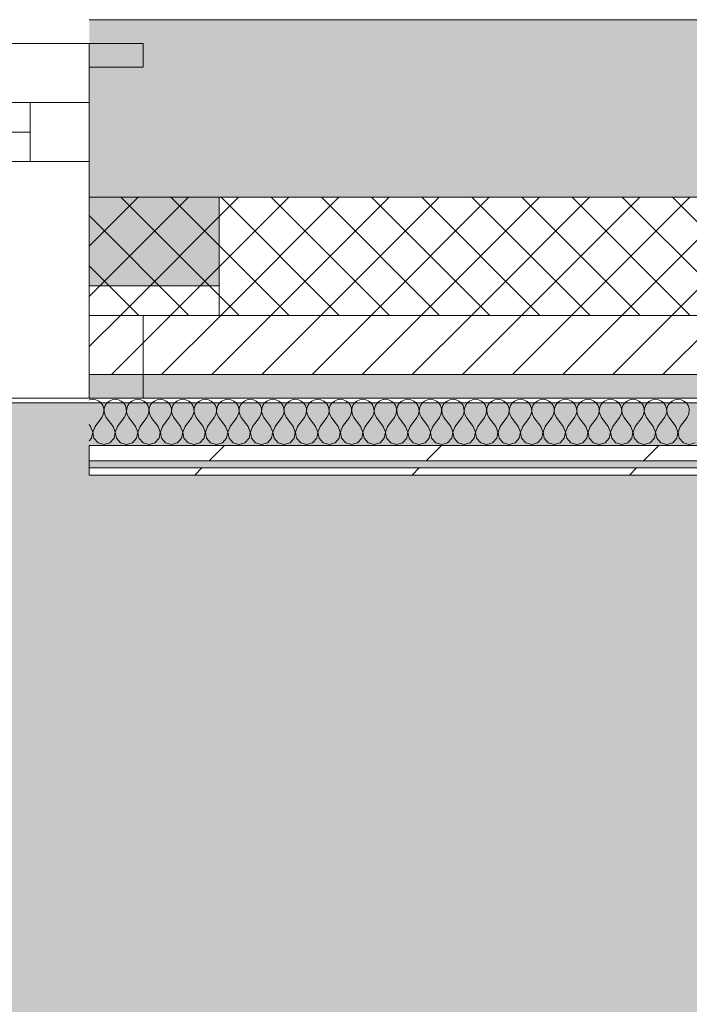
# Model space of a CAD drawing. Header units: millimetres. Extents: x -30280 to 19093, y -19284 to 4746.
# Tile 9 of 132: x -17700 to -17133, y -12851 to -12019. Entities that reach past the tile are written whole.
import ezdxf

# ---------------------------------------------------------------- set-up
doc = ezdxf.new("R2010")
doc.units = ezdxf.units.MM
doc.header["$MEASUREMENT"] = 0
doc.linetypes.add('Wipeout_Contour', pattern=[1000, 0, -1000])
for name, color, linetype in [('12_FAÇ_Façana', 7, 'Continuous'), ('Nuevo_07_CR_Cel Ras pladur', 7, 'Continuous'), ('Nuevo_08_E_Envans secs', 7, 'Continuous'), ('Nuevo_Ventanas Archicad', 7, 'Continuous')]:
    doc.layers.add(name, color=color, linetype=linetype)
for name, color, linetype, lineweight in [('12_FAÇ_Façana_Pluma_Nº__1', 7, 'Continuous', 5), ('12_FAÇ_Façana_Pluma_Nº__2', 8, 'Continuous', 5), ('12_FAÇ_Façana_Pluma_Nº__7', 7, 'Continuous', 5), ('Nuevo_08_E_Envans secs_Pluma_Nº__1', 7, 'Continuous', 5), ('Nuevo_Ventanas Archicad_Pluma_Nº__1', 7, 'Continuous', 5), ('Nuevo_Ventanas Archicad_Pluma_Nº__7', 7, 'Continuous', 5)]:
    doc.layers.add(name, color=color, linetype=linetype, lineweight=lineweight)
for name, color, linetype, lineweight, true_color in [('12_FAÇ_Façana_Pluma_Nº__102', 7, 'Continuous', 5, 0xcccccc), ('12_FAÇ_Façana_Pluma_Nº__174', 7, 'Continuous', 13, 0xe4ad2c), ('12_FAÇ_Façana_Pluma_Nº__176', 7, 'Continuous', 15, 0x93a0c6), ('Nuevo_07_CR_Cel Ras pladur_Pluma_Nº__102', 7, 'Continuous', 5, 0xcccccc), ('Nuevo_08_E_Envans secs_Pluma_Nº__102', 7, 'Continuous', 5, 0xcccccc), ('Nuevo_08_E_Envans secs_Pluma_Nº__171', 171, 'Continuous', 13, 0xaaaaff), ('Nuevo_08_E_Envans secs_Pluma_Nº__177', 7, 'Continuous', 15, 0xf7e046)]:
    doc.layers.add(name, color=color, linetype=linetype, lineweight=lineweight, true_color=true_color)
pattern_1 = [(45, (0, 0), (-21.213203, 21.213203), [])]
pattern_2 = [(45, (0, 0), (-183.8478, 183.8478), [195, -65]), (45, (7e-14, 183.85), (-183.8478, 183.8478), [195, -65])]

# ---------------------------------------------------------------- blocks, each defined once
blk = doc.blocks.new('Forjado_7_1', base_point=(-18840.61, -16937.98))
at = {"layer": 'Nuevo_07_CR_Cel Ras pladur_Pluma_Nº__102', "linetype": 'Continuous', "lineweight": 0, "true_color": 0x333333}
h = blk.add_hatch(color=250, dxfattribs=at)
h.paths.add_polyline_path([(-18840.61, -16937.98), (-13089.3, -16937.98), (-13089.3, -12342.82), (-18840.61, -12342.82)])
h.paths.add_polyline_path([(-18358.75, -12874.06), (-13558.75, -12874.06), (-13558.75, -16474.06), (-18358.75, -16474.06)], flags=0)
at = {"layer": 'Nuevo_07_CR_Cel Ras pladur_Pluma_Nº__102', "color": 254, "linetype": 'Continuous', "lineweight": 5, "true_color": 0xcccccc, "flags": 128}
blk.add_lwpolyline([(-18840.61, -16937.98), (-13089.3, -16937.98), (-13089.3, -12342.82), (-18840.61, -12342.82)], close=True, dxfattribs=at)
blk = doc.blocks.new('Muro_25_1', base_point=(-14286.11, -12338.98))
at = {"layer": '12_FAÇ_Façana_Pluma_Nº__102', "linetype": 'Continuous', "lineweight": 0, "true_color": 0xe5e5e5}
blk.add_hatch(color=254, dxfattribs=at).paths.add_polyline_path([(-14286.11, -12018.98), (-17641.11, -12018.98), (-17641.11, -12168.98), (-14286.11, -12168.98)])
at = {"layer": '12_FAÇ_Façana_Pluma_Nº__174', "linetype": 'Continuous', "lineweight": 13, "true_color": 0xe4ad2c}
h = blk.add_hatch(dxfattribs=at)
h.set_pattern_fill('SATE_Aislamiento_0001', color=42, style=0, pattern_type=2)
h.set_pattern_definition([(45, (0, 0), (-21.213203, 21.213203), []), (135, (0, 0), (21.213203, 21.213203), [])])
h.paths.add_polyline_path([(-17641.11, -12268.98), (-14286.11, -12268.98), (-14286.11, -12168.98), (-17641.11, -12168.98)])
at = {"layer": '12_FAÇ_Façana_Pluma_Nº__176', "linetype": 'Continuous', "lineweight": 0, "true_color": 0x495063}
blk.add_hatch(color=251, dxfattribs=at).paths.add_polyline_path([(-17641.11, -12338.98), (-14286.11, -12338.98), (-14286.11, -12318.98), (-17641.11, -12318.98)])
at = {"layer": '12_FAÇ_Façana_Pluma_Nº__2', "linetype": 'Continuous', "lineweight": 5}
h = blk.add_hatch(dxfattribs=at)
h.set_pattern_fill('Ceramic_0001', color=8, style=0, pattern_type=2)
h.set_pattern_definition(pattern_1)
h.paths.add_polyline_path([(-17641.11, -12318.98), (-14286.11, -12318.98), (-14286.11, -12268.98), (-17641.11, -12268.98)])
at = {"layer": '12_FAÇ_Façana_Pluma_Nº__7', "color": 7, "linetype": 'Continuous', "lineweight": 5}
for p, q in [((-17641.11, -12168.98), (-14286.11, -12168.98)), ((-17641.11, -12268.98), (-14286.11, -12268.98)), ((-17641.11, -12318.98), (-14286.11, -12318.98))]:
    blk.add_line(p, q, dxfattribs=at)
at = {"layer": '12_FAÇ_Façana_Pluma_Nº__7', "color": 7, "linetype": 'Continuous', "lineweight": 5, "flags": 128}
for points in [[(-14286.11, -12018.98), (-17641.11, -12018.98)], [(-17641.11, -12338.98), (-14286.11, -12338.98)]]:
    blk.add_lwpolyline(points, dxfattribs=at)
blk = doc.blocks.new('Ventana Vertical Multi-Faja 27_9')
at = {"layer": 'Nuevo_Ventanas Archicad_Pluma_Nº__1', "color": 7, "linetype": 'Continuous', "lineweight": 5}
for p, q in [((-600, 50), (600, 50)), ((-550, 0), (550, 0)), ((550, -50), (550, 0)), ((550, 0), (600, 0)), ((-550, -25), (550, -25)), ((550, -50), (-550, -50)), ((600, -50), (550, -50)), ((600, -180), (600, -155)), ((-600, -250), (600, -250))]:
    blk.add_line(p, q, dxfattribs=at)
at = {"layer": 'Nuevo_Ventanas Archicad_Pluma_Nº__7', "color": 7, "linetype": 'Continuous', "lineweight": 5}
for p, q in [((600, 50), (600, 30)), ((600, 30), (600, 0)), ((600, 30), (600, 0)), ((600, 0), (600, -50)), ((600, 0), (600, -50)), ((600, 0), (600, -50)), ((600, 0), (600, -50)), ((600, -50), (600, -80)), ((600, -50), (600, -80)), ((600, -80), (600, -155)), ((600, -80), (600, -155)), ((600, -180), (600, -230)), ((600, -230), (600, -250))]:
    blk.add_line(p, q, dxfattribs=at)
blk = doc.blocks.new('Muro_31_1', base_point=(-17595.38, -12338.98))
at = {"layer": '12_FAÇ_Façana', "linetype": 'Continuous', "lineweight": 0, "true_color": 0x000000}
h = blk.add_hatch(dxfattribs=at)
h.set_pattern_fill('Yeso_0001', color=18, style=0, pattern_type=2)
h.set_pattern_definition([(0, (0, 0), (0, 75), [0, -75])])
h.paths.add_polyline_path([(-17641.11, -12268.98), (-17531.11, -12268.98), (-17531.11, -12243.98), (-17641.11, -12243.98)])
at = {"layer": '12_FAÇ_Façana_Pluma_Nº__102', "linetype": 'Continuous', "lineweight": 0, "true_color": 0xe5e5e5}
for points in [[(-17641.11, -12058.98), (-17595.38, -12104.7), (-17595.38, -12058.98)], [(-17531.11, -12168.98), (-17641.11, -12058.98), (-17641.11, -12243.98), (-17531.11, -12243.98)]]:
    blk.add_hatch(color=254, dxfattribs=at).paths.add_polyline_path(points)
at = {"layer": '12_FAÇ_Façana_Pluma_Nº__176', "linetype": 'Continuous', "lineweight": 0, "true_color": 0x495063}
for points in [[(-17595.38, -12038.98), (-17641.11, -12038.98), (-17641.11, -12058.98), (-17595.38, -12058.98)], [(-17641.11, -12338.98), (-17595.38, -12338.98), (-17595.38, -12318.98), (-17641.11, -12318.98)]]:
    blk.add_hatch(color=251, dxfattribs=at).paths.add_polyline_path(points)
at = {"layer": '12_FAÇ_Façana_Pluma_Nº__2', "linetype": 'Continuous', "lineweight": 5}
h = blk.add_hatch(dxfattribs=at)
h.set_pattern_fill('Ceramic_0001', color=8, style=0, pattern_type=2)
h.set_pattern_definition(pattern_1)
h.paths.add_polyline_path([(-17641.11, -12268.98), (-17641.11, -12318.98), (-17595.38, -12318.98), (-17595.38, -12268.98)])
at = {"layer": '12_FAÇ_Façana_Pluma_Nº__1', "color": 7, "linetype": 'Continuous', "lineweight": 5}
for p, q in [((-17641.11, -12268.98), (-17641.11, -12243.98)), ((-17641.11, -12243.98), (-17531.11, -12243.98)), ((-17531.11, -12243.98), (-17531.11, -12268.98)), ((-17531.11, -12268.98), (-17641.11, -12268.98))]:
    blk.add_line(p, q, dxfattribs=at)
at = {"layer": '12_FAÇ_Façana_Pluma_Nº__7', "color": 7, "linetype": 'Continuous', "lineweight": 5}
for p, q in [((-17641.11, -12038.98), (-17641.11, -12058.98)), ((-17595.38, -12058.98), (-17641.11, -12058.98)), ((-17641.11, -12058.98), (-17641.11, -12088.98)), ((-17641.11, -12058.98), (-17641.11, -12088.98)), ((-17641.11, -12088.98), (-17641.11, -12138.98)), ((-17641.11, -12088.98), (-17641.11, -12138.98)), ((-17641.11, -12138.98), (-17641.11, -12168.98)), ((-17641.11, -12138.98), (-17641.11, -12168.98)), ((-17641.11, -12168.98), (-17641.11, -12243.98)), ((-17641.11, -12168.98), (-17641.11, -12243.98)), ((-17531.11, -12168.98), (-17531.11, -12243.98)), ((-17641.11, -12268.98), (-17641.11, -12318.98)), ((-17641.11, -12318.98), (-17595.38, -12318.98)), ((-17641.11, -12318.98), (-17641.11, -12338.98))]:
    blk.add_line(p, q, dxfattribs=at)
at = {"layer": '12_FAÇ_Façana_Pluma_Nº__7', "color": 7, "linetype": 'Continuous', "lineweight": 5, "flags": 128}
for points in [[(-17595.38, -12038.98), (-17641.11, -12038.98)], [(-17595.38, -12058.98), (-17595.38, -12038.98)], [(-17595.38, -12338.98), (-17595.38, -12268.98)], [(-17641.11, -12338.98), (-17595.38, -12338.98)]]:
    blk.add_lwpolyline(points, dxfattribs=at)
at = {"layer": 'Nuevo_Ventanas Archicad', "color": 253, "linetype": 'Continuous', "lineweight": 5, "true_color": 0xa4a4a6, "zscale": 1000}
blk.add_blockref('Ventana Vertical Multi-Faja 27_9', (-18241.11, -12088.98), dxfattribs=at)
blk = doc.blocks.new('*X725')
at = {"layer": 'Nuevo_08_E_Envans secs_Pluma_Nº__102', "color": 254, "linetype": 'Continuous', "lineweight": 5, "true_color": 0xcccccc}
for p, q in [((-17640.7, -12340.29), (-17641.11, -12340.47)), ((-17638.1, -12339.93), (-17640.7, -12340.29)), ((-17635.49, -12340.29), (-17638.1, -12339.93)), ((-17633.09, -12341.35), (-17635.49, -12340.29)), ((-17631.06, -12343.03), (-17633.09, -12341.35)), ((-17629.58, -12345.19), (-17631.06, -12343.03)), ((-17626.08, -12343.03), (-17627.57, -12345.19)), ((-17624.05, -12341.35), (-17626.08, -12343.03)), ((-17621.65, -12340.29), (-17624.05, -12341.35)), ((-17619.05, -12339.93), (-17621.65, -12340.29)), ((-17616.45, -12340.29), (-17619.05, -12339.93)), ((-17614.04, -12341.35), (-17616.45, -12340.29)), ((-17612.02, -12343.03), (-17614.04, -12341.35)), ((-17610.53, -12345.19), (-17612.02, -12343.03)), ((-17607.03, -12343.03), (-17608.52, -12345.19)), ((-17605.01, -12341.35), (-17607.03, -12343.03)), ((-17602.6, -12340.29), (-17605.01, -12341.35)), ((-17600, -12339.93), (-17602.6, -12340.29)), ((-17597.4, -12340.29), (-17600, -12339.93)), ((-17594.99, -12341.35), (-17597.4, -12340.29)), ((-17592.97, -12343.03), (-17594.99, -12341.35)), ((-17591.48, -12345.19), (-17592.97, -12343.03)), ((-17587.98, -12343.03), (-17589.47, -12345.19)), ((-17585.96, -12341.35), (-17587.98, -12343.03)), ((-17583.55, -12340.29), (-17585.96, -12341.35)), ((-17580.95, -12339.93), (-17583.55, -12340.29)), ((-17578.35, -12340.29), (-17580.95, -12339.93)), ((-17575.95, -12341.35), (-17578.35, -12340.29)), ((-17573.92, -12343.03), (-17575.95, -12341.35)), ((-17572.43, -12345.19), (-17573.92, -12343.03)), ((-17568.94, -12343.03), (-17570.42, -12345.19)), ((-17566.91, -12341.35), (-17568.94, -12343.03)), ((-17564.51, -12340.29), (-17566.91, -12341.35)), ((-17561.9, -12339.93), (-17564.51, -12340.29)), ((-17559.3, -12340.29), (-17561.9, -12339.93)), ((-17556.9, -12341.35), (-17559.3, -12340.29)), ((-17554.87, -12343.03), (-17556.9, -12341.35)), ((-17553.39, -12345.19), (-17554.87, -12343.03)), ((-17549.89, -12343.03), (-17551.38, -12345.19)), ((-17547.86, -12341.35), (-17549.89, -12343.03)), ((-17545.46, -12340.29), (-17547.86, -12341.35)), ((-17542.86, -12339.93), (-17545.46, -12340.29)), ((-17540.25, -12340.29), (-17542.86, -12339.93)), ((-17537.85, -12341.35), (-17540.25, -12340.29)), ((-17535.83, -12343.03), (-17537.85, -12341.35)), ((-17534.34, -12345.19), (-17535.83, -12343.03)), ((-17530.84, -12343.03), (-17532.33, -12345.19)), ((-17528.82, -12341.35), (-17530.84, -12343.03)), ((-17526.41, -12340.29), (-17528.82, -12341.35)), ((-17523.81, -12339.93), (-17526.41, -12340.29)), ((-17521.21, -12340.29), (-17523.81, -12339.93)), ((-17518.8, -12341.35), (-17521.21, -12340.29)), ((-17516.78, -12343.03), (-17518.8, -12341.35)), ((-17515.29, -12345.19), (-17516.78, -12343.03)), ((-17511.79, -12343.03), (-17513.28, -12345.19)), ((-17509.77, -12341.35), (-17511.79, -12343.03)), ((-17507.36, -12340.29), (-17509.77, -12341.35)), ((-17504.76, -12339.93), (-17507.36, -12340.29)), ((-17502.16, -12340.29), (-17504.76, -12339.93)), ((-17499.75, -12341.35), (-17502.16, -12340.29)), ((-17497.73, -12343.03), (-17499.75, -12341.35)), ((-17496.24, -12345.19), (-17497.73, -12343.03)), ((-17492.74, -12343.03), (-17494.23, -12345.19)), ((-17490.72, -12341.35), (-17492.74, -12343.03)), ((-17488.32, -12340.29), (-17490.72, -12341.35)), ((-17485.71, -12339.93), (-17488.32, -12340.29)), ((-17483.11, -12340.29), (-17485.71, -12339.93)), ((-17480.71, -12341.35), (-17483.11, -12340.29)), ((-17478.68, -12343.03), (-17480.71, -12341.35)), ((-17477.2, -12345.19), (-17478.68, -12343.03)), ((-17473.7, -12343.03), (-17475.19, -12345.19)), ((-17471.67, -12341.35), (-17473.7, -12343.03)), ((-17469.27, -12340.29), (-17471.67, -12341.35)), ((-17466.67, -12339.93), (-17469.27, -12340.29)), ((-17464.06, -12340.29), (-17466.67, -12339.93)), ((-17461.66, -12341.35), (-17464.06, -12340.29)), ((-17459.64, -12343.03), (-17461.66, -12341.35)), ((-17458.15, -12345.19), (-17459.64, -12343.03)), ((-17454.65, -12343.03), (-17456.14, -12345.19)), ((-17452.63, -12341.35), (-17454.65, -12343.03)), ((-17450.22, -12340.29), (-17452.63, -12341.35)), ((-17447.62, -12339.93), (-17450.22, -12340.29)), ((-17445.02, -12340.29), (-17447.62, -12339.93)), ((-17442.61, -12341.35), (-17445.02, -12340.29)), ((-17440.59, -12343.03), (-17442.61, -12341.35)), ((-17439.1, -12345.19), (-17440.59, -12343.03)), ((-17435.6, -12343.03), (-17437.09, -12345.19)), ((-17433.58, -12341.35), (-17435.6, -12343.03)), ((-17431.17, -12340.29), (-17433.58, -12341.35)), ((-17428.57, -12339.93), (-17431.17, -12340.29)), ((-17425.97, -12340.29), (-17428.57, -12339.93)), ((-17423.56, -12341.35), (-17425.97, -12340.29)), ((-17421.54, -12343.03), (-17423.56, -12341.35)), ((-17420.05, -12345.19), (-17421.54, -12343.03)), ((-17416.55, -12343.03), (-17418.04, -12345.19)), ((-17414.53, -12341.35), (-17416.55, -12343.03)), ((-17412.13, -12340.29), (-17414.53, -12341.35)), ((-17409.52, -12339.93), (-17412.13, -12340.29)), ((-17406.92, -12340.29), (-17409.52, -12339.93)), ((-17404.52, -12341.35), (-17406.92, -12340.29)), ((-17402.49, -12343.03), (-17404.52, -12341.35)), ((-17401.01, -12345.19), (-17402.49, -12343.03)), ((-17397.51, -12343.03), (-17398.99, -12345.19)), ((-17395.48, -12341.35), (-17397.51, -12343.03)), ((-17393.08, -12340.29), (-17395.48, -12341.35)), ((-17390.48, -12339.93), (-17393.08, -12340.29)), ((-17387.87, -12340.29), (-17390.48, -12339.93)), ((-17385.47, -12341.35), (-17387.87, -12340.29)), ((-17383.45, -12343.03), (-17385.47, -12341.35)), ((-17381.96, -12345.19), (-17383.45, -12343.03)), ((-17378.46, -12343.03), (-17379.95, -12345.19)), ((-17376.44, -12341.35), (-17378.46, -12343.03)), ((-17374.03, -12340.29), (-17376.44, -12341.35)), ((-17371.43, -12339.93), (-17374.03, -12340.29)), ((-17368.83, -12340.29), (-17371.43, -12339.93)), ((-17366.42, -12341.35), (-17368.83, -12340.29)), ((-17364.4, -12343.03), (-17366.42, -12341.35)), ((-17362.91, -12345.19), (-17364.4, -12343.03)), ((-17359.41, -12343.03), (-17360.9, -12345.19)), ((-17357.39, -12341.35), (-17359.41, -12343.03)), ((-17354.98, -12340.29), (-17357.39, -12341.35)), ((-17352.38, -12339.93), (-17354.98, -12340.29)), ((-17349.78, -12340.29), (-17352.38, -12339.93)), ((-17347.37, -12341.35), (-17349.78, -12340.29)), ((-17345.35, -12343.03), (-17347.37, -12341.35)), ((-17343.86, -12345.19), (-17345.35, -12343.03)), ((-17340.36, -12343.03), (-17341.85, -12345.19)), ((-17338.34, -12341.35), (-17340.36, -12343.03)), ((-17335.94, -12340.29), (-17338.34, -12341.35)), ((-17333.33, -12339.93), (-17335.94, -12340.29)), ((-17330.73, -12340.29), (-17333.33, -12339.93)), ((-17328.33, -12341.35), (-17330.73, -12340.29)), ((-17326.3, -12343.03), (-17328.33, -12341.35)), ((-17324.81, -12345.19), (-17326.3, -12343.03)), ((-17321.32, -12343.03), (-17322.8, -12345.19)), ((-17319.29, -12341.35), (-17321.32, -12343.03)), ((-17316.89, -12340.29), (-17319.29, -12341.35)), ((-17314.29, -12339.93), (-17316.89, -12340.29)), ((-17311.68, -12340.29), (-17314.29, -12339.93)), ((-17309.28, -12341.35), (-17311.68, -12340.29)), ((-17307.26, -12343.03), (-17309.28, -12341.35)), ((-17305.77, -12345.19), (-17307.26, -12343.03)), ((-17302.27, -12343.03), (-17303.76, -12345.19)), ((-17300.25, -12341.35), (-17302.27, -12343.03)), ((-17297.84, -12340.29), (-17300.25, -12341.35)), ((-17295.24, -12339.93), (-17297.84, -12340.29)), ((-17292.64, -12340.29), (-17295.24, -12339.93)), ((-17290.23, -12341.35), (-17292.64, -12340.29)), ((-17288.21, -12343.03), (-17290.23, -12341.35)), ((-17286.72, -12345.19), (-17288.21, -12343.03)), ((-17283.22, -12343.03), (-17284.71, -12345.19)), ((-17281.2, -12341.35), (-17283.22, -12343.03)), ((-17278.79, -12340.29), (-17281.2, -12341.35)), ((-17276.19, -12339.93), (-17278.79, -12340.29)), ((-17273.59, -12340.29), (-17276.19, -12339.93)), ((-17271.18, -12341.35), (-17273.59, -12340.29)), ((-17269.16, -12343.03), (-17271.18, -12341.35)), ((-17267.67, -12345.19), (-17269.16, -12343.03)), ((-17264.17, -12343.03), (-17265.66, -12345.19)), ((-17262.15, -12341.35), (-17264.17, -12343.03)), ((-17259.75, -12340.29), (-17262.15, -12341.35)), ((-17257.14, -12339.93), (-17259.75, -12340.29)), ((-17254.54, -12340.29), (-17257.14, -12339.93)), ((-17252.14, -12341.35), (-17254.54, -12340.29)), ((-17250.11, -12343.03), (-17252.14, -12341.35)), ((-17248.62, -12345.19), (-17250.11, -12343.03)), ((-17245.13, -12343.03), (-17246.61, -12345.19)), ((-17243.1, -12341.35), (-17245.13, -12343.03)), ((-17240.7, -12340.29), (-17243.1, -12341.35)), ((-17238.1, -12339.93), (-17240.7, -12340.29)), ((-17235.49, -12340.29), (-17238.1, -12339.93)), ((-17233.09, -12341.35), (-17235.49, -12340.29)), ((-17231.06, -12343.03), (-17233.09, -12341.35)), ((-17229.58, -12345.19), (-17231.06, -12343.03)), ((-17226.08, -12343.03), (-17227.57, -12345.19)), ((-17224.05, -12341.35), (-17226.08, -12343.03)), ((-17221.65, -12340.29), (-17224.05, -12341.35)), ((-17219.05, -12339.93), (-17221.65, -12340.29)), ((-17216.45, -12340.29), (-17219.05, -12339.93)), ((-17214.04, -12341.35), (-17216.45, -12340.29)), ((-17212.02, -12343.03), (-17214.04, -12341.35)), ((-17210.53, -12345.19), (-17212.02, -12343.03)), ((-17207.03, -12343.03), (-17208.52, -12345.19)), ((-17205.01, -12341.35), (-17207.03, -12343.03)), ((-17202.6, -12340.29), (-17205.01, -12341.35)), ((-17200, -12339.93), (-17202.6, -12340.29)), ((-17197.4, -12340.29), (-17200, -12339.93)), ((-17194.99, -12341.35), (-17197.4, -12340.29)), ((-17192.97, -12343.03), (-17194.99, -12341.35)), ((-17191.48, -12345.19), (-17192.97, -12343.03)), ((-17187.98, -12343.03), (-17189.47, -12345.19)), ((-17185.96, -12341.35), (-17187.98, -12343.03)), ((-17183.55, -12340.29), (-17185.96, -12341.35)), ((-17180.95, -12339.93), (-17183.55, -12340.29)), ((-17178.35, -12340.29), (-17180.95, -12339.93)), ((-17175.95, -12341.35), (-17178.35, -12340.29)), ((-17173.92, -12343.03), (-17175.95, -12341.35)), ((-17172.43, -12345.19), (-17173.92, -12343.03)), ((-17168.94, -12343.03), (-17170.42, -12345.19)), ((-17166.91, -12341.35), (-17168.94, -12343.03)), ((-17164.51, -12340.29), (-17166.91, -12341.35)), ((-17161.9, -12339.93), (-17164.51, -12340.29)), ((-17159.3, -12340.29), (-17161.9, -12339.93)), ((-17156.9, -12341.35), (-17159.3, -12340.29)), ((-17154.87, -12343.03), (-17156.9, -12341.35)), ((-17153.39, -12345.19), (-17154.87, -12343.03)), ((-17149.89, -12343.03), (-17151.38, -12345.19)), ((-17147.86, -12341.35), (-17149.89, -12343.03)), ((-17145.46, -12340.29), (-17147.86, -12341.35)), ((-17142.86, -12339.93), (-17145.46, -12340.29)), ((-17140.25, -12340.29), (-17142.86, -12339.93)), ((-17137.85, -12341.35), (-17140.25, -12340.29)), ((-17135.83, -12343.03), (-17137.85, -12341.35)), ((-17134.34, -12345.19), (-17135.83, -12343.03)), ((-17630.48, -12355.17), (-17629.2, -12352.87)), ((-17628.74, -12347.68), (-17629.58, -12345.19)), ((-17629.2, -12352.87), (-17628.61, -12350.31)), ((-17628.61, -12350.31), (-17628.74, -12347.68)), ((-17628.41, -12347.68), (-17628.53, -12350.31)), ((-17628.53, -12350.31), (-17627.94, -12352.87)), ((-17627.57, -12345.19), (-17628.41, -12347.68)), ((-17627.94, -12352.87), (-17626.67, -12355.17)), ((-17611.43, -12355.17), (-17610.16, -12352.87)), ((-17609.69, -12347.68), (-17610.53, -12345.19)), ((-17610.16, -12352.87), (-17609.56, -12350.31)), ((-17609.56, -12350.31), (-17609.69, -12347.68)), ((-17609.36, -12347.68), (-17609.49, -12350.31)), ((-17609.49, -12350.31), (-17608.89, -12352.87)), ((-17608.52, -12345.19), (-17609.36, -12347.68)), ((-17608.89, -12352.87), (-17607.62, -12355.17)), ((-17592.38, -12355.17), (-17591.11, -12352.87)), ((-17590.64, -12347.68), (-17591.48, -12345.19)), ((-17591.11, -12352.87), (-17590.51, -12350.31)), ((-17590.51, -12350.31), (-17590.64, -12347.68)), ((-17590.31, -12347.68), (-17590.44, -12350.31)), ((-17590.44, -12350.31), (-17589.84, -12352.87)), ((-17589.47, -12345.19), (-17590.31, -12347.68)), ((-17589.84, -12352.87), (-17588.57, -12355.17)), ((-17573.33, -12355.17), (-17572.06, -12352.87)), ((-17571.59, -12347.68), (-17572.43, -12345.19)), ((-17572.06, -12352.87), (-17571.47, -12350.31)), ((-17571.47, -12350.31), (-17571.59, -12347.68)), ((-17571.26, -12347.68), (-17571.39, -12350.31)), ((-17571.39, -12350.31), (-17570.8, -12352.87)), ((-17570.42, -12345.19), (-17571.26, -12347.68)), ((-17570.8, -12352.87), (-17569.52, -12355.17)), ((-17554.29, -12355.17), (-17553.01, -12352.87)), ((-17552.55, -12347.68), (-17553.39, -12345.19)), ((-17553.01, -12352.87), (-17552.42, -12350.31)), ((-17552.42, -12350.31), (-17552.55, -12347.68)), ((-17552.22, -12347.68), (-17552.34, -12350.31)), ((-17552.34, -12350.31), (-17551.75, -12352.87)), ((-17551.38, -12345.19), (-17552.22, -12347.68)), ((-17551.75, -12352.87), (-17550.48, -12355.17)), ((-17535.24, -12355.17), (-17533.97, -12352.87)), ((-17533.5, -12347.68), (-17534.34, -12345.19)), ((-17533.97, -12352.87), (-17533.37, -12350.31)), ((-17533.37, -12350.31), (-17533.5, -12347.68)), ((-17533.17, -12347.68), (-17533.29, -12350.31)), ((-17533.29, -12350.31), (-17532.7, -12352.87)), ((-17532.33, -12345.19), (-17533.17, -12347.68)), ((-17532.7, -12352.87), (-17531.43, -12355.17)), ((-17516.19, -12355.17), (-17514.92, -12352.87)), ((-17514.45, -12347.68), (-17515.29, -12345.19)), ((-17514.92, -12352.87), (-17514.32, -12350.31)), ((-17514.32, -12350.31), (-17514.45, -12347.68)), ((-17514.12, -12347.68), (-17514.25, -12350.31)), ((-17514.25, -12350.31), (-17513.65, -12352.87)), ((-17513.28, -12345.19), (-17514.12, -12347.68)), ((-17513.65, -12352.87), (-17512.38, -12355.17)), ((-17497.14, -12355.17), (-17495.87, -12352.87)), ((-17495.4, -12347.68), (-17496.24, -12345.19)), ((-17495.87, -12352.87), (-17495.28, -12350.31)), ((-17495.28, -12350.31), (-17495.4, -12347.68)), ((-17495.07, -12347.68), (-17495.2, -12350.31)), ((-17495.2, -12350.31), (-17494.6, -12352.87)), ((-17494.23, -12345.19), (-17495.07, -12347.68)), ((-17494.6, -12352.87), (-17493.33, -12355.17)), ((-17478.1, -12355.17), (-17476.82, -12352.87)), ((-17476.36, -12347.68), (-17477.2, -12345.19)), ((-17476.82, -12352.87), (-17476.23, -12350.31)), ((-17476.23, -12350.31), (-17476.36, -12347.68)), ((-17476.02, -12347.68), (-17476.15, -12350.31)), ((-17476.15, -12350.31), (-17475.56, -12352.87)), ((-17475.19, -12345.19), (-17476.02, -12347.68)), ((-17475.56, -12352.87), (-17474.29, -12355.17)), ((-17459.05, -12355.17), (-17457.78, -12352.87)), ((-17457.31, -12347.68), (-17458.15, -12345.19)), ((-17457.78, -12352.87), (-17457.18, -12350.31)), ((-17457.18, -12350.31), (-17457.31, -12347.68)), ((-17456.98, -12347.68), (-17457.1, -12350.31)), ((-17457.1, -12350.31), (-17456.51, -12352.87)), ((-17456.14, -12345.19), (-17456.98, -12347.68)), ((-17456.51, -12352.87), (-17455.24, -12355.17)), ((-17440, -12355.17), (-17438.73, -12352.87)), ((-17438.26, -12347.68), (-17439.1, -12345.19)), ((-17438.73, -12352.87), (-17438.13, -12350.31)), ((-17438.13, -12350.31), (-17438.26, -12347.68)), ((-17437.93, -12347.68), (-17438.06, -12350.31)), ((-17438.06, -12350.31), (-17437.46, -12352.87)), ((-17437.09, -12345.19), (-17437.93, -12347.68)), ((-17437.46, -12352.87), (-17436.19, -12355.17)), ((-17420.95, -12355.17), (-17419.68, -12352.87)), ((-17419.21, -12347.68), (-17420.05, -12345.19)), ((-17419.68, -12352.87), (-17419.09, -12350.31)), ((-17419.09, -12350.31), (-17419.21, -12347.68)), ((-17418.88, -12347.68), (-17419.01, -12350.31)), ((-17419.01, -12350.31), (-17418.41, -12352.87)), ((-17418.04, -12345.19), (-17418.88, -12347.68)), ((-17418.41, -12352.87), (-17417.14, -12355.17)), ((-17401.9, -12355.17), (-17400.63, -12352.87)), ((-17400.17, -12347.68), (-17401.01, -12345.19)), ((-17400.63, -12352.87), (-17400.04, -12350.31)), ((-17400.04, -12350.31), (-17400.17, -12347.68)), ((-17399.83, -12347.68), (-17399.96, -12350.31)), ((-17399.96, -12350.31), (-17399.37, -12352.87)), ((-17398.99, -12345.19), (-17399.83, -12347.68)), ((-17399.37, -12352.87), (-17398.1, -12355.17)), ((-17382.86, -12355.17), (-17381.59, -12352.87)), ((-17381.12, -12347.68), (-17381.96, -12345.19)), ((-17381.59, -12352.87), (-17380.99, -12350.31)), ((-17380.99, -12350.31), (-17381.12, -12347.68)), ((-17380.79, -12347.68), (-17380.91, -12350.31)), ((-17380.91, -12350.31), (-17380.32, -12352.87)), ((-17379.95, -12345.19), (-17380.79, -12347.68)), ((-17380.32, -12352.87), (-17379.05, -12355.17)), ((-17363.81, -12355.17), (-17362.54, -12352.87)), ((-17362.07, -12347.68), (-17362.91, -12345.19)), ((-17362.54, -12352.87), (-17361.94, -12350.31)), ((-17361.94, -12350.31), (-17362.07, -12347.68)), ((-17361.74, -12347.68), (-17361.87, -12350.31)), ((-17361.87, -12350.31), (-17361.27, -12352.87)), ((-17360.9, -12345.19), (-17361.74, -12347.68)), ((-17361.27, -12352.87), (-17360, -12355.17)), ((-17344.76, -12355.17), (-17343.49, -12352.87)), ((-17343.02, -12347.68), (-17343.86, -12345.19)), ((-17343.49, -12352.87), (-17342.9, -12350.31)), ((-17342.9, -12350.31), (-17343.02, -12347.68)), ((-17342.69, -12347.68), (-17342.82, -12350.31)), ((-17342.82, -12350.31), (-17342.22, -12352.87)), ((-17341.85, -12345.19), (-17342.69, -12347.68)), ((-17342.22, -12352.87), (-17340.95, -12355.17)), ((-17325.71, -12355.17), (-17324.44, -12352.87)), ((-17323.98, -12347.68), (-17324.81, -12345.19)), ((-17324.44, -12352.87), (-17323.85, -12350.31)), ((-17323.85, -12350.31), (-17323.98, -12347.68)), ((-17323.64, -12347.68), (-17323.77, -12350.31)), ((-17323.77, -12350.31), (-17323.18, -12352.87)), ((-17322.8, -12345.19), (-17323.64, -12347.68)), ((-17323.18, -12352.87), (-17321.9, -12355.17)), ((-17306.67, -12355.17), (-17305.4, -12352.87)), ((-17304.93, -12347.68), (-17305.77, -12345.19)), ((-17305.4, -12352.87), (-17304.8, -12350.31)), ((-17304.8, -12350.31), (-17304.93, -12347.68)), ((-17304.6, -12347.68), (-17304.72, -12350.31)), ((-17304.72, -12350.31), (-17304.13, -12352.87)), ((-17303.76, -12345.19), (-17304.6, -12347.68)), ((-17304.13, -12352.87), (-17302.86, -12355.17)), ((-17287.62, -12355.17), (-17286.35, -12352.87)), ((-17285.88, -12347.68), (-17286.72, -12345.19)), ((-17286.35, -12352.87), (-17285.75, -12350.31)), ((-17285.75, -12350.31), (-17285.88, -12347.68)), ((-17285.55, -12347.68), (-17285.68, -12350.31)), ((-17285.68, -12350.31), (-17285.08, -12352.87)), ((-17284.71, -12345.19), (-17285.55, -12347.68)), ((-17285.08, -12352.87), (-17283.81, -12355.17)), ((-17268.57, -12355.17), (-17267.3, -12352.87)), ((-17266.83, -12347.68), (-17267.67, -12345.19)), ((-17267.3, -12352.87), (-17266.71, -12350.31)), ((-17266.71, -12350.31), (-17266.83, -12347.68)), ((-17266.5, -12347.68), (-17266.63, -12350.31)), ((-17266.63, -12350.31), (-17266.03, -12352.87)), ((-17265.66, -12345.19), (-17266.5, -12347.68)), ((-17266.03, -12352.87), (-17264.76, -12355.17)), ((-17249.52, -12355.17), (-17248.25, -12352.87)), ((-17247.78, -12347.68), (-17248.62, -12345.19)), ((-17248.25, -12352.87), (-17247.66, -12350.31)), ((-17247.66, -12350.31), (-17247.78, -12347.68)), ((-17247.45, -12347.68), (-17247.58, -12350.31)), ((-17247.58, -12350.31), (-17246.99, -12352.87)), ((-17246.61, -12345.19), (-17247.45, -12347.68)), ((-17246.99, -12352.87), (-17245.71, -12355.17)), ((-17230.48, -12355.17), (-17229.2, -12352.87)), ((-17228.74, -12347.68), (-17229.58, -12345.19)), ((-17229.2, -12352.87), (-17228.61, -12350.31)), ((-17228.61, -12350.31), (-17228.74, -12347.68)), ((-17228.41, -12347.68), (-17228.53, -12350.31)), ((-17228.53, -12350.31), (-17227.94, -12352.87)), ((-17227.57, -12345.19), (-17228.41, -12347.68)), ((-17227.94, -12352.87), (-17226.67, -12355.17)), ((-17211.43, -12355.17), (-17210.16, -12352.87)), ((-17209.69, -12347.68), (-17210.53, -12345.19)), ((-17210.16, -12352.87), (-17209.56, -12350.31)), ((-17209.56, -12350.31), (-17209.69, -12347.68)), ((-17209.36, -12347.68), (-17209.49, -12350.31)), ((-17209.49, -12350.31), (-17208.89, -12352.87)), ((-17208.52, -12345.19), (-17209.36, -12347.68)), ((-17208.89, -12352.87), (-17207.62, -12355.17)), ((-17192.38, -12355.17), (-17191.11, -12352.87)), ((-17190.64, -12347.68), (-17191.48, -12345.19)), ((-17191.11, -12352.87), (-17190.51, -12350.31)), ((-17190.51, -12350.31), (-17190.64, -12347.68)), ((-17190.31, -12347.68), (-17190.44, -12350.31)), ((-17190.44, -12350.31), (-17189.84, -12352.87)), ((-17189.47, -12345.19), (-17190.31, -12347.68)), ((-17189.84, -12352.87), (-17188.57, -12355.17)), ((-17173.33, -12355.17), (-17172.06, -12352.87)), ((-17171.59, -12347.68), (-17172.43, -12345.19)), ((-17172.06, -12352.87), (-17171.47, -12350.31)), ((-17171.47, -12350.31), (-17171.59, -12347.68)), ((-17171.26, -12347.68), (-17171.39, -12350.31)), ((-17171.39, -12350.31), (-17170.8, -12352.87)), ((-17170.42, -12345.19), (-17171.26, -12347.68)), ((-17170.8, -12352.87), (-17169.52, -12355.17)), ((-17154.29, -12355.17), (-17153.01, -12352.87)), ((-17152.55, -12347.68), (-17153.39, -12345.19)), ((-17153.01, -12352.87), (-17152.42, -12350.31)), ((-17152.42, -12350.31), (-17152.55, -12347.68)), ((-17152.22, -12347.68), (-17152.34, -12350.31)), ((-17152.34, -12350.31), (-17151.75, -12352.87)), ((-17151.38, -12345.19), (-17152.22, -12347.68)), ((-17151.75, -12352.87), (-17150.48, -12355.17)), ((-17135.24, -12355.17), (-17133.97, -12352.87)), ((-17133.5, -12347.68), (-17134.34, -12345.19)), ((-17133.97, -12352.87), (-17133.37, -12350.31)), ((-17133.37, -12350.31), (-17133.5, -12347.68)), ((-17640, -12362.79), (-17641.11, -12361.31)), ((-17636.19, -12362.79), (-17630.48, -12355.17)), ((-17620.95, -12362.79), (-17626.67, -12355.17)), ((-17617.14, -12362.79), (-17611.43, -12355.17)), ((-17601.9, -12362.79), (-17607.62, -12355.17)), ((-17598.1, -12362.79), (-17592.38, -12355.17)), ((-17582.86, -12362.79), (-17588.57, -12355.17)), ((-17579.05, -12362.79), (-17573.33, -12355.17)), ((-17563.81, -12362.79), (-17569.52, -12355.17)), ((-17560, -12362.79), (-17554.29, -12355.17)), ((-17544.76, -12362.79), (-17550.48, -12355.17)), ((-17540.95, -12362.79), (-17535.24, -12355.17)), ((-17525.71, -12362.79), (-17531.43, -12355.17)), ((-17521.9, -12362.79), (-17516.19, -12355.17)), ((-17506.67, -12362.79), (-17512.38, -12355.17)), ((-17502.86, -12362.79), (-17497.14, -12355.17)), ((-17487.62, -12362.79), (-17493.33, -12355.17)), ((-17483.81, -12362.79), (-17478.1, -12355.17)), ((-17468.57, -12362.79), (-17474.29, -12355.17)), ((-17464.76, -12362.79), (-17459.05, -12355.17)), ((-17449.52, -12362.79), (-17455.24, -12355.17)), ((-17445.71, -12362.79), (-17440, -12355.17)), ((-17430.48, -12362.79), (-17436.19, -12355.17)), ((-17426.67, -12362.79), (-17420.95, -12355.17)), ((-17411.43, -12362.79), (-17417.14, -12355.17)), ((-17407.62, -12362.79), (-17401.9, -12355.17)), ((-17392.38, -12362.79), (-17398.1, -12355.17)), ((-17388.57, -12362.79), (-17382.86, -12355.17)), ((-17373.33, -12362.79), (-17379.05, -12355.17)), ((-17369.52, -12362.79), (-17363.81, -12355.17)), ((-17354.29, -12362.79), (-17360, -12355.17)), ((-17350.48, -12362.79), (-17344.76, -12355.17)), ((-17335.24, -12362.79), (-17340.95, -12355.17)), ((-17331.43, -12362.79), (-17325.71, -12355.17)), ((-17316.19, -12362.79), (-17321.9, -12355.17)), ((-17312.38, -12362.79), (-17306.67, -12355.17)), ((-17297.14, -12362.79), (-17302.86, -12355.17)), ((-17293.33, -12362.79), (-17287.62, -12355.17)), ((-17278.1, -12362.79), (-17283.81, -12355.17)), ((-17274.29, -12362.79), (-17268.57, -12355.17)), ((-17259.05, -12362.79), (-17264.76, -12355.17)), ((-17255.24, -12362.79), (-17249.52, -12355.17)), ((-17240, -12362.79), (-17245.71, -12355.17)), ((-17236.19, -12362.79), (-17230.48, -12355.17)), ((-17220.95, -12362.79), (-17226.67, -12355.17)), ((-17217.14, -12362.79), (-17211.43, -12355.17)), ((-17201.9, -12362.79), (-17207.62, -12355.17)), ((-17198.1, -12362.79), (-17192.38, -12355.17)), ((-17182.86, -12362.79), (-17188.57, -12355.17)), ((-17179.05, -12362.79), (-17173.33, -12355.17)), ((-17163.81, -12362.79), (-17169.52, -12355.17)), ((-17160, -12362.79), (-17154.29, -12355.17)), ((-17144.76, -12362.79), (-17150.48, -12355.17)), ((-17140.95, -12362.79), (-17135.24, -12355.17)), ((-17638.13, -12367.64), (-17640, -12362.79)), ((-17639.1, -12372.76), (-17638.13, -12367.64)), ((-17636.19, -12362.79), (-17638.06, -12367.64)), ((-17638.06, -12367.64), (-17637.09, -12372.76)), ((-17619.09, -12367.64), (-17620.95, -12362.79)), ((-17620.05, -12372.76), (-17619.09, -12367.64)), ((-17617.14, -12362.79), (-17619.01, -12367.64)), ((-17619.01, -12367.64), (-17618.04, -12372.76)), ((-17600.04, -12367.64), (-17601.9, -12362.79)), ((-17601.01, -12372.76), (-17600.04, -12367.64)), ((-17598.1, -12362.79), (-17599.96, -12367.64)), ((-17599.96, -12367.64), (-17598.99, -12372.76)), ((-17580.99, -12367.64), (-17582.86, -12362.79)), ((-17581.96, -12372.76), (-17580.99, -12367.64)), ((-17579.05, -12362.79), (-17580.91, -12367.64)), ((-17580.91, -12367.64), (-17579.95, -12372.76)), ((-17561.94, -12367.64), (-17563.81, -12362.79)), ((-17562.91, -12372.76), (-17561.94, -12367.64)), ((-17560, -12362.79), (-17561.87, -12367.64)), ((-17561.87, -12367.64), (-17560.9, -12372.76)), ((-17542.9, -12367.64), (-17544.76, -12362.79)), ((-17543.86, -12372.76), (-17542.9, -12367.64)), ((-17540.95, -12362.79), (-17542.82, -12367.64)), ((-17542.82, -12367.64), (-17541.85, -12372.76)), ((-17523.85, -12367.64), (-17525.71, -12362.79)), ((-17524.81, -12372.76), (-17523.85, -12367.64)), ((-17521.9, -12362.79), (-17523.77, -12367.64)), ((-17523.77, -12367.64), (-17522.8, -12372.76)), ((-17504.8, -12367.64), (-17506.67, -12362.79)), ((-17505.77, -12372.76), (-17504.8, -12367.64)), ((-17502.86, -12362.79), (-17504.72, -12367.64)), ((-17504.72, -12367.64), (-17503.76, -12372.76)), ((-17485.75, -12367.64), (-17487.62, -12362.79)), ((-17486.72, -12372.76), (-17485.75, -12367.64)), ((-17483.81, -12362.79), (-17485.68, -12367.64)), ((-17485.68, -12367.64), (-17484.71, -12372.76)), ((-17466.71, -12367.64), (-17468.57, -12362.79)), ((-17467.67, -12372.76), (-17466.71, -12367.64)), ((-17464.76, -12362.79), (-17466.63, -12367.64)), ((-17466.63, -12367.64), (-17465.66, -12372.76)), ((-17447.66, -12367.64), (-17449.52, -12362.79)), ((-17448.62, -12372.76), (-17447.66, -12367.64)), ((-17445.71, -12362.79), (-17447.58, -12367.64)), ((-17447.58, -12367.64), (-17446.61, -12372.76)), ((-17428.61, -12367.64), (-17430.48, -12362.79)), ((-17429.58, -12372.76), (-17428.61, -12367.64)), ((-17426.67, -12362.79), (-17428.53, -12367.64)), ((-17428.53, -12367.64), (-17427.57, -12372.76)), ((-17409.56, -12367.64), (-17411.43, -12362.79)), ((-17410.53, -12372.76), (-17409.56, -12367.64)), ((-17407.62, -12362.79), (-17409.49, -12367.64)), ((-17409.49, -12367.64), (-17408.52, -12372.76)), ((-17390.51, -12367.64), (-17392.38, -12362.79)), ((-17391.48, -12372.76), (-17390.51, -12367.64)), ((-17388.57, -12362.79), (-17390.44, -12367.64)), ((-17390.44, -12367.64), (-17389.47, -12372.76)), ((-17371.47, -12367.64), (-17373.33, -12362.79)), ((-17372.43, -12372.76), (-17371.47, -12367.64)), ((-17369.52, -12362.79), (-17371.39, -12367.64)), ((-17371.39, -12367.64), (-17370.42, -12372.76)), ((-17352.42, -12367.64), (-17354.29, -12362.79)), ((-17353.39, -12372.76), (-17352.42, -12367.64)), ((-17350.48, -12362.79), (-17352.34, -12367.64)), ((-17352.34, -12367.64), (-17351.38, -12372.76)), ((-17333.37, -12367.64), (-17335.24, -12362.79)), ((-17334.34, -12372.76), (-17333.37, -12367.64)), ((-17331.43, -12362.79), (-17333.29, -12367.64)), ((-17333.29, -12367.64), (-17332.33, -12372.76)), ((-17314.32, -12367.64), (-17316.19, -12362.79)), ((-17315.29, -12372.76), (-17314.32, -12367.64)), ((-17312.38, -12362.79), (-17314.25, -12367.64)), ((-17314.25, -12367.64), (-17313.28, -12372.76)), ((-17295.28, -12367.64), (-17297.14, -12362.79)), ((-17296.24, -12372.76), (-17295.28, -12367.64)), ((-17293.33, -12362.79), (-17295.2, -12367.64)), ((-17295.2, -12367.64), (-17294.23, -12372.76)), ((-17276.23, -12367.64), (-17278.1, -12362.79)), ((-17277.2, -12372.76), (-17276.23, -12367.64)), ((-17274.29, -12362.79), (-17276.15, -12367.64)), ((-17276.15, -12367.64), (-17275.19, -12372.76)), ((-17257.18, -12367.64), (-17259.05, -12362.79)), ((-17258.15, -12372.76), (-17257.18, -12367.64)), ((-17255.24, -12362.79), (-17257.1, -12367.64)), ((-17257.1, -12367.64), (-17256.14, -12372.76)), ((-17238.13, -12367.64), (-17240, -12362.79)), ((-17239.1, -12372.76), (-17238.13, -12367.64)), ((-17236.19, -12362.79), (-17238.06, -12367.64)), ((-17238.06, -12367.64), (-17237.09, -12372.76)), ((-17219.09, -12367.64), (-17220.95, -12362.79)), ((-17220.05, -12372.76), (-17219.09, -12367.64)), ((-17217.14, -12362.79), (-17219.01, -12367.64)), ((-17219.01, -12367.64), (-17218.04, -12372.76)), ((-17200.04, -12367.64), (-17201.9, -12362.79)), ((-17201.01, -12372.76), (-17200.04, -12367.64)), ((-17198.1, -12362.79), (-17199.96, -12367.64)), ((-17199.96, -12367.64), (-17198.99, -12372.76)), ((-17180.99, -12367.64), (-17182.86, -12362.79)), ((-17181.96, -12372.76), (-17180.99, -12367.64)), ((-17179.05, -12362.79), (-17180.91, -12367.64)), ((-17180.91, -12367.64), (-17179.95, -12372.76)), ((-17161.94, -12367.64), (-17163.81, -12362.79)), ((-17162.91, -12372.76), (-17161.94, -12367.64)), ((-17160, -12362.79), (-17161.87, -12367.64)), ((-17161.87, -12367.64), (-17160.9, -12372.76)), ((-17142.9, -12367.64), (-17144.76, -12362.79)), ((-17143.86, -12372.76), (-17142.9, -12367.64)), ((-17140.95, -12362.79), (-17142.82, -12367.64)), ((-17142.82, -12367.64), (-17141.85, -12372.76)), ((-17641.11, -12374.96), (-17639.1, -12372.76)), ((-17637.09, -12372.76), (-17633.58, -12376.6)), ((-17633.58, -12376.6), (-17628.57, -12378.02)), ((-17628.57, -12378.02), (-17623.56, -12376.6)), ((-17623.56, -12376.6), (-17620.05, -12372.76)), ((-17618.04, -12372.76), (-17614.53, -12376.6)), ((-17614.53, -12376.6), (-17609.52, -12378.02)), ((-17609.52, -12378.02), (-17604.52, -12376.6)), ((-17604.52, -12376.6), (-17601.01, -12372.76)), ((-17598.99, -12372.76), (-17595.48, -12376.6)), ((-17595.48, -12376.6), (-17590.48, -12378.02)), ((-17590.48, -12378.02), (-17585.47, -12376.6)), ((-17585.47, -12376.6), (-17581.96, -12372.76)), ((-17579.95, -12372.76), (-17576.44, -12376.6)), ((-17576.44, -12376.6), (-17571.43, -12378.02)), ((-17571.43, -12378.02), (-17566.42, -12376.6)), ((-17566.42, -12376.6), (-17562.91, -12372.76)), ((-17560.9, -12372.76), (-17557.39, -12376.6)), ((-17557.39, -12376.6), (-17552.38, -12378.02)), ((-17552.38, -12378.02), (-17547.37, -12376.6)), ((-17547.37, -12376.6), (-17543.86, -12372.76)), ((-17541.85, -12372.76), (-17538.34, -12376.6)), ((-17538.34, -12376.6), (-17533.33, -12378.02)), ((-17533.33, -12378.02), (-17528.33, -12376.6)), ((-17528.33, -12376.6), (-17524.81, -12372.76)), ((-17522.8, -12372.76), (-17519.29, -12376.6)), ((-17519.29, -12376.6), (-17514.29, -12378.02)), ((-17514.29, -12378.02), (-17509.28, -12376.6)), ((-17509.28, -12376.6), (-17505.77, -12372.76)), ((-17503.76, -12372.76), (-17500.25, -12376.6)), ((-17500.25, -12376.6), (-17495.24, -12378.02)), ((-17495.24, -12378.02), (-17490.23, -12376.6)), ((-17490.23, -12376.6), (-17486.72, -12372.76)), ((-17484.71, -12372.76), (-17481.2, -12376.6)), ((-17481.2, -12376.6), (-17476.19, -12378.02)), ((-17476.19, -12378.02), (-17471.18, -12376.6)), ((-17471.18, -12376.6), (-17467.67, -12372.76)), ((-17465.66, -12372.76), (-17462.15, -12376.6)), ((-17462.15, -12376.6), (-17457.14, -12378.02)), ((-17457.14, -12378.02), (-17452.14, -12376.6)), ((-17452.14, -12376.6), (-17448.62, -12372.76)), ((-17446.61, -12372.76), (-17443.1, -12376.6)), ((-17443.1, -12376.6), (-17438.1, -12378.02)), ((-17438.1, -12378.02), (-17433.09, -12376.6)), ((-17433.09, -12376.6), (-17429.58, -12372.76)), ((-17427.57, -12372.76), (-17424.05, -12376.6)), ((-17424.05, -12376.6), (-17419.05, -12378.02)), ((-17419.05, -12378.02), (-17414.04, -12376.6)), ((-17414.04, -12376.6), (-17410.53, -12372.76)), ((-17408.52, -12372.76), (-17405.01, -12376.6)), ((-17405.01, -12376.6), (-17400, -12378.02)), ((-17400, -12378.02), (-17394.99, -12376.6)), ((-17394.99, -12376.6), (-17391.48, -12372.76)), ((-17389.47, -12372.76), (-17385.96, -12376.6)), ((-17385.96, -12376.6), (-17380.95, -12378.02)), ((-17380.95, -12378.02), (-17375.95, -12376.6)), ((-17375.95, -12376.6), (-17372.43, -12372.76)), ((-17370.42, -12372.76), (-17366.91, -12376.6)), ((-17366.91, -12376.6), (-17361.9, -12378.02)), ((-17361.9, -12378.02), (-17356.9, -12376.6)), ((-17356.9, -12376.6), (-17353.39, -12372.76)), ((-17351.38, -12372.76), (-17347.86, -12376.6)), ((-17347.86, -12376.6), (-17342.86, -12378.02)), ((-17342.86, -12378.02), (-17337.85, -12376.6)), ((-17337.85, -12376.6), (-17334.34, -12372.76)), ((-17332.33, -12372.76), (-17328.82, -12376.6)), ((-17328.82, -12376.6), (-17323.81, -12378.02)), ((-17323.81, -12378.02), (-17318.8, -12376.6)), ((-17318.8, -12376.6), (-17315.29, -12372.76)), ((-17313.28, -12372.76), (-17309.77, -12376.6)), ((-17309.77, -12376.6), (-17304.76, -12378.02)), ((-17304.76, -12378.02), (-17299.75, -12376.6)), ((-17299.75, -12376.6), (-17296.24, -12372.76)), ((-17294.23, -12372.76), (-17290.72, -12376.6)), ((-17290.72, -12376.6), (-17285.71, -12378.02)), ((-17285.71, -12378.02), (-17280.71, -12376.6)), ((-17280.71, -12376.6), (-17277.2, -12372.76)), ((-17275.19, -12372.76), (-17271.67, -12376.6)), ((-17271.67, -12376.6), (-17266.67, -12378.02)), ((-17266.67, -12378.02), (-17261.66, -12376.6)), ((-17261.66, -12376.6), (-17258.15, -12372.76)), ((-17256.14, -12372.76), (-17252.63, -12376.6)), ((-17252.63, -12376.6), (-17247.62, -12378.02)), ((-17247.62, -12378.02), (-17242.61, -12376.6)), ((-17242.61, -12376.6), (-17239.1, -12372.76)), ((-17237.09, -12372.76), (-17233.58, -12376.6)), ((-17233.58, -12376.6), (-17228.57, -12378.02)), ((-17228.57, -12378.02), (-17223.56, -12376.6)), ((-17223.56, -12376.6), (-17220.05, -12372.76)), ((-17218.04, -12372.76), (-17214.53, -12376.6)), ((-17214.53, -12376.6), (-17209.52, -12378.02)), ((-17209.52, -12378.02), (-17204.52, -12376.6)), ((-17204.52, -12376.6), (-17201.01, -12372.76)), ((-17198.99, -12372.76), (-17195.48, -12376.6)), ((-17195.48, -12376.6), (-17190.48, -12378.02)), ((-17190.48, -12378.02), (-17185.47, -12376.6)), ((-17185.47, -12376.6), (-17181.96, -12372.76)), ((-17179.95, -12372.76), (-17176.44, -12376.6)), ((-17176.44, -12376.6), (-17171.43, -12378.02)), ((-17171.43, -12378.02), (-17166.42, -12376.6)), ((-17166.42, -12376.6), (-17162.91, -12372.76)), ((-17160.9, -12372.76), (-17157.39, -12376.6)), ((-17157.39, -12376.6), (-17152.38, -12378.02)), ((-17152.38, -12378.02), (-17147.37, -12376.6)), ((-17147.37, -12376.6), (-17143.86, -12372.76)), ((-17141.85, -12372.76), (-17138.34, -12376.6)), ((-17138.34, -12376.6), (-17133.33, -12378.02)), ((-17133.33, -12378.02), (-17128.33, -12376.6))]:
    blk.add_line(p, q, dxfattribs=at)
blk = doc.blocks.new('Muro_112_1', base_point=(-17641.11, -12338.98))
at = {"layer": 'Nuevo_08_E_Envans secs_Pluma_Nº__1', "color": 7, "linetype": 'Continuous', "lineweight": 5, "flags": 128}
blk.add_lwpolyline([(-14286.11, -12338.98), (-17641.11, -12338.98)], dxfattribs=at)
at = {"color": 254, "linetype": 'Wipeout_Contour', "lineweight": 0, "ltscale": 80924.457459}
blk.add_wipeout([(-17641.11, -12391.98), (-14286.11, -12391.98), (-14286.11, -12378.98), (-17641.11, -12378.98)], dxfattribs=at).dxf.layer = 'Nuevo_08_E_Envans secs'
at = {"color": 254, "linetype": 'Wipeout_Contour', "lineweight": 0, "ltscale": 80962.589816}
blk.add_wipeout([(-17641.11, -12403.98), (-14286.11, -12403.98), (-14286.11, -12397.98), (-17641.11, -12397.98)], dxfattribs=at).dxf.layer = 'Nuevo_08_E_Envans secs'
at = {"layer": 'Nuevo_08_E_Envans secs_Pluma_Nº__171', "linetype": 'Continuous', "lineweight": 13, "true_color": 0xaaaaff}
h = blk.add_hatch(dxfattribs=at)
h.set_pattern_fill('Panellat_HPL_0001', color=161, style=0, pattern_type=2)
h.set_pattern_definition(pattern_2)
h.paths.add_polyline_path([(-17641.11, -12403.98), (-14286.11, -12403.98), (-14286.11, -12397.98), (-17641.11, -12397.98)])
at = {"layer": 'Nuevo_08_E_Envans secs_Pluma_Nº__177', "linetype": 'Continuous', "lineweight": 15, "true_color": 0xf7e046}
h = blk.add_hatch(dxfattribs=at)
h.set_pattern_fill('Panellat_HPL_0001', color=53, style=0, pattern_type=2)
h.set_pattern_definition(pattern_2)
h.paths.add_polyline_path([(-17641.11, -12391.98), (-14286.11, -12391.98), (-14286.11, -12378.98), (-17641.11, -12378.98)])
at = {"layer": 'Nuevo_08_E_Envans secs_Pluma_Nº__1', "color": 7, "linetype": 'Continuous', "lineweight": 5}
for p, q in [((-17641.11, -12378.98), (-14286.11, -12378.98)), ((-17641.11, -12391.98), (-14286.11, -12391.98)), ((-17641.11, -12397.98), (-14286.11, -12397.98))]:
    blk.add_line(p, q, dxfattribs=at)
at = {"layer": 'Nuevo_08_E_Envans secs_Pluma_Nº__1', "color": 7, "linetype": 'Continuous', "lineweight": 5, "flags": 128}
for points in [[(-17641.11, -12391.98), (-17641.11, -12378.98)], [(-17641.11, -12397.98), (-17641.11, -12391.98)], [(-17641.11, -12403.98), (-17641.11, -12397.98)], [(-17641.11, -12403.98), (-14286.11, -12403.98)]]:
    blk.add_lwpolyline(points, dxfattribs=at)
at = {"layer": 'Nuevo_08_E_Envans secs', "color": 7, "lineweight": 20}
blk.add_blockref('*X725', (0, 0), dxfattribs=at)

msp = doc.modelspace()

# ---------------------------------------------------------------- block references
at = {"layer": '12_FAÇ_Façana', "color": 7, "lineweight": 20}
for name, p in [('Muro_25_1', (-14286.11, -12338.98)), ('Muro_31_1', (-17595.38, -12338.98))]:
    msp.add_blockref(name, p, dxfattribs=at)
at = {"layer": 'Nuevo_07_CR_Cel Ras pladur', "color": 254, "linetype": 'Continuous', "lineweight": 5, "true_color": 0xcccccc}
msp.add_blockref('Forjado_7_1', (-18840.61, -16937.98), dxfattribs=at)

# ---------------------------------------------------------------- next in the draw order: block references
at = {"layer": 'Nuevo_08_E_Envans secs', "color": 7, "lineweight": 20}
msp.add_blockref('Muro_112_1', (-17641.11, -12338.98), dxfattribs=at)

doc.saveas('drawing.dxf')
